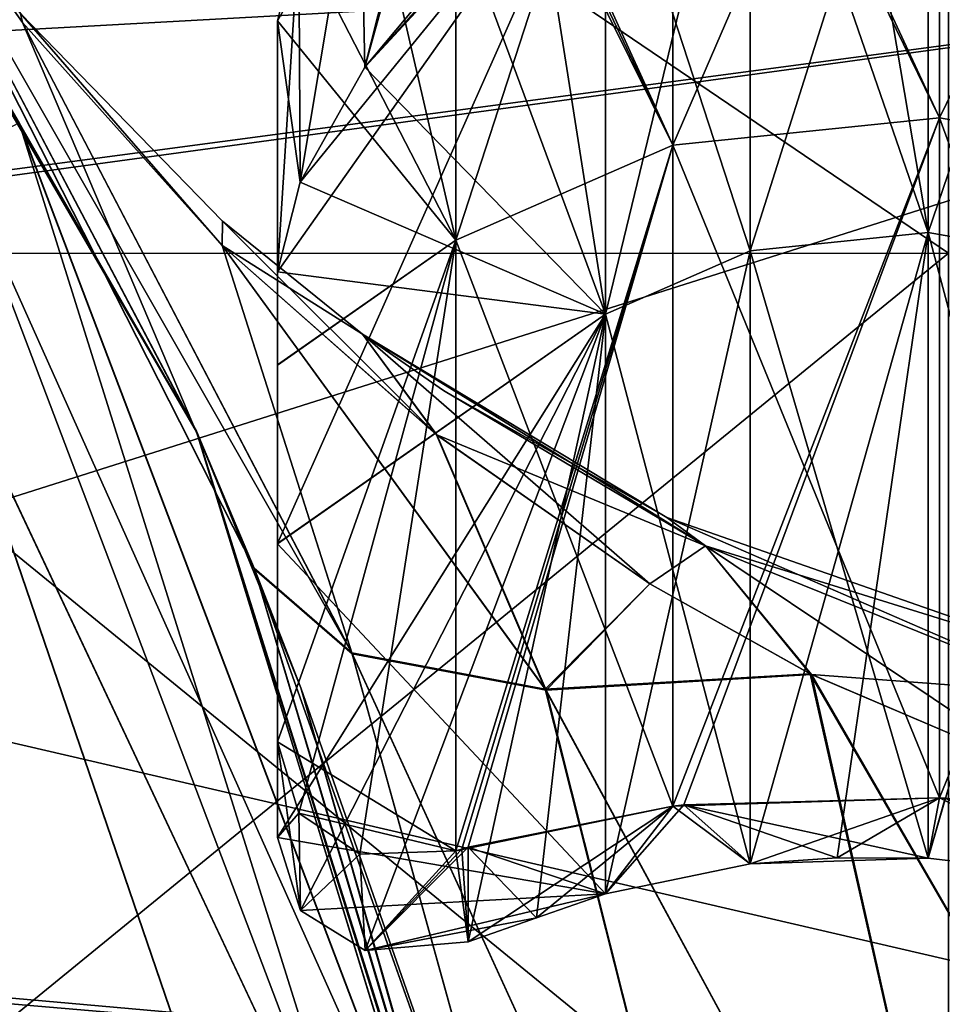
# Model space of a CAD drawing. Header units: metres. Extents: x -46 to 104, y -30 to 30.
# Tile 53 of 127: x 11.45 to 13.81, y 3.75 to 6.27. Entities that reach past the tile are written whole.
import ezdxf

# ---------------------------------------------------------------- set-up
doc = ezdxf.new("R2010")
doc.units = ezdxf.units.M
doc.layers.add('solid_122529', color=7, linetype='CONTINUOUS')

msp = doc.modelspace()

# ---------------------------------------------------------------- linework, layer by layer
at = {"layer": 'solid_122529'}
for points in [[(13.828889, 5.676729, 8.833162), (10.5, 5.675944, 8.833496), (10.5, 7.935764, 6.875546)], [(13.828889, 5.676729, 8.833162), (10.5, 7.935764, 6.875546), (13.828889, 7.93537, 6.876038)], [(13.828889, 7.93537, -6.876038), (10.5, 7.935764, -6.875546), (10.5, 5.675944, -8.833496)], [(10.5, 7.935764, 1093.124512), (10.5, 5.675944, 1091.166504), (13.828889, 7.93537, 1093.123901)], [(10.5, 7.935764, 1106.875488), (13.828889, 7.93537, 1106.876099), (13.828889, 5.676729, 1108.83313)], [(10.5, 5.675944, 1108.833496), (10.5, 7.935764, 1106.875488), (13.828889, 5.676729, 1108.83313)], [(13.828889, 7.93537, -6.876038), (10.5, 5.675944, -8.833496), (13.828889, 5.676729, -8.833162)], [(10.5, 5.675944, 1091.166504), (13.828889, 5.676729, 1091.16687), (13.828889, 7.93537, 1093.123901)], [(11.042269, 6.860634, 558.326111), (11.905275, 5.221534, 550.5), (10.425379, 7.766046, 550.5)], [(11.451614, 6.010271, 550.25), (10.425379, 7.766046, 550.5), (11.905275, 5.221534, 550.5)], [(11.041972, 6.861111, 577.673462), (10.425529, 7.765846, 585.5), (11.906002, 5.219877, 585.5)], [(11.45173, 6.010332, 585.749756), (11.906002, 5.219877, 585.5), (10.425529, 7.765846, 585.5)], [(13.805645, 7.530172, 1106.950195), (13.123723, 7.420087, 1106.892334), (13.123739, 5.952696, 1108.193115)], [(13.805645, 7.530172, 6.950243), (13.123723, 7.420087, 6.892334), (13.123739, 5.952696, 8.193174)], [(13.805645, 7.530172, 1106.950195), (13.123739, 5.952696, 1108.193115), (13.805773, 6.023287, 1108.290283)], [(13.805645, 7.530172, 6.950243), (13.123739, 5.952696, 8.193174), (13.805773, 6.023287, 8.290335)], [(13.152021, 7.430268, 1093.101196), (13.805654, 7.530173, 1093.049805), (13.805773, 6.023279, 1091.709717)], [(13.152021, 7.430268, -6.898814), (13.805654, 7.530173, -6.950243), (13.805773, 6.023279, -8.290341)], [(13.805645, 7.530172, 1106.950195), (13.805773, 6.023287, 1108.290283), (14.467859, 7.380423, 1106.820068)], [(13.805645, 7.530172, 6.950243), (13.805773, 6.023287, 8.290335), (14.467859, 7.380423, 6.820009)], [(13.805654, 7.530173, 1093.049805), (14.467859, 7.380423, 1093.179932), (14.467859, 5.906676, 1091.870117)], [(13.805773, 6.023279, 1091.709717), (13.805654, 7.530173, 1093.049805), (14.467859, 5.906676, 1091.870117)], [(13.805654, 7.530173, -6.950243), (14.467859, 7.380423, -6.820009), (14.467859, 5.906676, -8.129843)], [(13.805773, 6.023279, -8.290341), (13.805654, 7.530173, -6.950243), (14.467859, 5.906676, -8.129843)], [(13.123723, 7.420087, 1106.892334), (12.568792, 7.072639, 1106.659058), (12.568792, 5.709853, 1107.858887)], [(13.123739, 5.952696, 1108.193115), (13.123723, 7.420087, 1106.892334), (12.568792, 5.709853, 1107.858887)], [(13.123723, 7.420087, 6.892334), (12.568792, 7.072639, 6.659061), (12.568792, 5.709853, 7.858938)], [(13.123739, 5.952696, 8.193174), (13.123723, 7.420087, 6.892334), (12.568792, 5.709853, 7.858938)], [(12.59992, 7.103173, 1093.320923), (13.12372, 7.420085, 1093.107666), (13.123739, 5.952688, 1091.806763)], [(12.59992, 7.103173, -6.679036), (13.12372, 7.420085, -6.892332), (13.123739, 5.952688, -8.19318)], [(13.152021, 7.430268, 1093.101196), (13.805773, 6.023279, 1091.709717), (13.12372, 7.420085, 1093.107666)], [(13.152021, 7.430268, -6.898814), (13.805773, 6.023279, -8.290341), (13.12372, 7.420085, -6.892332)], [(13.805773, 6.023279, 1091.709717), (13.123739, 5.952688, 1091.806763), (13.12372, 7.420085, 1093.107666)], [(13.805773, 6.023279, -8.290341), (13.123739, 5.952688, -8.19318), (13.12372, 7.420085, -6.892332)], [(13.805773, 6.023287, 1108.290283), (14.467859, 5.906676, 1108.129883), (14.467859, 7.380423, 1106.820068)], [(13.805773, 6.023287, 8.290335), (14.467859, 5.906676, 8.129843), (14.467859, 7.380423, 6.820009)], [(13.321472, 7.049313, 1093.383423), (13.321779, 5.682841, 1092.178223), (13.776532, 7.122901, 1093.344727)], [(13.321472, 7.049313, -6.616549), (13.321779, 5.682841, -7.821747), (13.776532, 7.122901, -6.655285)], [(13.321526, 7.04933, 1106.616577), (13.543889, 7.107697, 1106.651733), (13.776468, 5.729902, 1107.886475)], [(13.321526, 7.04933, 6.61656), (13.543889, 7.107697, 6.651769), (13.776468, 5.729902, 7.88652)], [(13.321779, 5.682841, 1092.178223), (13.776468, 5.729889, 1092.113525), (13.776532, 7.122901, 1093.344727)], [(13.321779, 5.682841, -7.821747), (13.776468, 5.729889, -7.88653), (13.776532, 7.122901, -6.655285)], [(13.543889, 7.107697, 1106.651733), (13.776591, 7.1229, 1106.655273), (13.776468, 5.729902, 1107.886475)], [(13.543889, 7.107697, 6.651769), (13.776591, 7.1229, 6.655282), (13.776468, 5.729902, 7.88652)], [(13.776532, 7.122901, 1093.344727), (13.776468, 5.729889, 1092.113525), (14.217859, 7.023055, 1093.431519)], [(13.776532, 7.122901, -6.655285), (13.776468, 5.729889, -7.88653), (14.217859, 7.023055, -6.568458)], [(13.776468, 5.729902, 1107.886475), (13.776591, 7.1229, 1106.655273), (14.217859, 5.652158, 1107.779541)], [(13.776468, 5.729902, 7.88652), (13.776591, 7.1229, 6.655282), (14.217859, 5.652158, 7.779528)], [(13.776591, 7.1229, 1106.655273), (14.217859, 7.023055, 1106.568481), (14.217859, 5.652158, 1107.779541)], [(13.776591, 7.1229, 6.655282), (14.217859, 7.023055, 6.568458), (14.217859, 5.652158, 7.779528)], [(12.335656, 6.1527, 1106.092041), (12.584155, 7.088112, 1106.668945), (12.59992, 7.103173, 1106.679077)], [(12.335656, 6.1527, 1106.092041), (12.59992, 7.103173, 1106.679077), (12.59992, 6.469328, 1106.218506)], [(12.335656, 6.1527, 6.092066), (12.584155, 7.088112, 6.668911), (12.59992, 7.103173, 6.679036)], [(12.335656, 6.1527, 6.092066), (12.59992, 7.103173, 6.679036), (12.59992, 6.469328, 6.218521)], [(12.335656, 6.1527, 1106.092041), (12.568792, 7.072639, 1106.659058), (12.584155, 7.088112, 1106.668945)], [(12.335656, 6.1527, 6.092066), (12.568792, 7.072639, 6.659061), (12.584155, 7.088112, 6.668911)], [(12.584159, 7.088115, 1093.331055), (13.123739, 5.952688, 1091.806763), (12.568792, 7.072639, 1093.340942)], [(12.584159, 7.088115, -6.668914), (13.123739, 5.952688, -8.19318), (12.568792, 7.072639, -6.659061)], [(12.584159, 7.088115, 1093.331055), (12.59992, 7.103173, 1093.320923), (13.123739, 5.952688, 1091.806763)], [(12.584159, 7.088115, -6.668914), (12.59992, 7.103173, -6.679036), (13.123739, 5.952688, -8.19318)], [(12.568792, 7.072639, 1106.659058), (12.167589, 6.490548, 1106.570923), (12.113009, 6.270802, 1106.692139)], [(12.568792, 5.709853, 1107.858887), (12.568792, 7.072639, 1106.659058), (12.113009, 6.270802, 1106.692139)], [(12.568792, 7.072639, 6.659061), (12.167589, 6.490548, 6.570977), (12.113009, 6.270802, 6.692105)], [(12.568792, 5.709853, 7.858938), (12.568792, 7.072639, 6.659061), (12.113009, 6.270802, 6.692105)], [(12.335656, 6.1527, 1106.092041), (12.32296, 6.770265, 1106.551514), (12.568792, 7.072639, 1106.659058)], [(12.32296, 6.770265, 1093.448486), (12.568792, 7.072639, 1093.340942), (12.568792, 5.709853, 1092.141113)], [(12.335767, 6.152905, 1093.907837), (12.568792, 7.072639, 1093.340942), (12.32296, 6.770265, 1093.448486)], [(12.335656, 6.1527, 6.092066), (12.32296, 6.770265, 6.551569), (12.568792, 7.072639, 6.659061)], [(12.32296, 6.770265, -6.551569), (12.568792, 7.072639, -6.659061), (12.568792, 5.709853, -7.858938)], [(12.335767, 6.152905, -6.092124), (12.568792, 7.072639, -6.659061), (12.32296, 6.770265, -6.551569)], [(12.335767, 6.152905, 1093.907837), (12.59992, 6.469328, 1093.781494), (12.568792, 7.072639, 1093.340942)], [(12.335767, 6.152905, -6.092124), (12.59992, 6.469328, -6.218521), (12.568792, 7.072639, -6.659061)], [(13.123739, 5.952688, 1091.806763), (12.568792, 5.709853, 1092.141113), (12.568792, 7.072639, 1093.340942)], [(13.123739, 5.952688, -8.19318), (12.568792, 5.709853, -7.858938), (12.568792, 7.072639, -6.659061)], [(13.321779, 5.682829, 1107.821777), (12.951815, 6.81808, 1106.460571), (13.321526, 7.04933, 1106.616577)], [(13.321779, 5.682829, 7.821755), (12.951815, 6.81808, 6.460514), (13.321526, 7.04933, 6.61656)], [(13.321472, 7.049313, 1093.383423), (12.951815, 6.81808, 1093.539429), (12.951815, 5.520942, 1092.401123)], [(13.321472, 7.049313, 1093.383423), (12.951815, 5.520942, 1092.401123), (13.321779, 5.682841, 1092.178223)], [(13.321472, 7.049313, -6.616549), (12.951815, 6.81808, -6.460514), (12.951815, 5.520942, -7.598925)], [(13.321472, 7.049313, -6.616549), (12.951815, 5.520942, -7.598925), (13.321779, 5.682841, -7.821747)], [(13.321779, 5.682829, 1107.821777), (13.321526, 7.04933, 1106.616577), (13.776468, 5.729902, 1107.886475)], [(13.321779, 5.682829, 7.821755), (13.321526, 7.04933, 6.61656), (13.776468, 5.729902, 7.88652)], [(13.776468, 5.729889, 1092.113525), (14.217859, 5.652158, 1092.220459), (14.217859, 7.023055, 1093.431519)], [(13.776468, 5.729889, -7.88653), (14.217859, 5.652158, -7.779528), (14.217859, 7.023055, -6.568458)], [(12.053175, 4.870419, 579.166077), (11.041972, 6.861111, 577.673462), (11.906002, 5.219877, 585.5)], [(12.302857, 4.654203, 578.462646), (11.041972, 6.861111, 577.673462), (12.053175, 4.870419, 579.166077)], [(11.460171, 6.267143, 577.624146), (11.041972, 6.861111, 577.673462), (12.302857, 4.654203, 578.462646)], [(11.455149, 6.290254, 577.521057), (11.041972, 6.861111, 577.673462), (11.460171, 6.267143, 577.624146)], [(11.042269, 6.860634, 558.326111), (12.053984, 4.868415, 556.832764), (11.905275, 5.221534, 550.5)], [(11.46018, 6.267131, 558.375854), (12.053984, 4.868415, 556.832764), (11.042269, 6.860634, 558.326111)], [(11.455194, 6.2902, 558.478943), (11.46018, 6.267131, 558.375854), (11.042269, 6.860634, 558.326111)], [(12.951815, 6.81808, 1093.539429), (12.113009, 5.628923, 1093.774292), (12.113009, 4.933633, 1093.209961)], [(12.170328, 5.858531, 1093.894775), (12.113009, 5.628923, 1093.774292), (12.951815, 6.81808, 1093.539429)], [(12.951815, 5.520942, 1092.401123), (12.951815, 6.81808, 1093.539429), (12.113009, 4.933633, 1093.209961)], [(12.951815, 6.81808, -6.460514), (12.113009, 5.628923, -6.225752), (12.113009, 4.933633, -6.789995)], [(12.170328, 5.858531, -6.105246), (12.113009, 5.628923, -6.225752), (12.951815, 6.81808, -6.460514)], [(12.951815, 5.520942, -7.598925), (12.951815, 6.81808, -6.460514), (12.113009, 4.933633, -6.789995)], [(12.335767, 6.152905, 1093.907837), (12.170328, 5.858531, 1093.894775), (12.951815, 6.81808, 1093.539429)], [(12.335767, 6.152905, -6.092124), (12.170328, 5.858531, -6.105246), (12.951815, 6.81808, -6.460514)], [(12.335767, 6.152905, 1093.907837), (12.951815, 6.81808, 1093.539429), (12.774848, 6.642742, 1093.661133)], [(12.335767, 6.152905, -6.092124), (12.951815, 6.81808, -6.460514), (12.774848, 6.642742, -6.338851)], [(12.774865, 6.642759, 1106.338867), (12.951815, 6.81808, 1106.460571), (12.951815, 5.520942, 1107.598877)], [(12.774865, 6.642759, 6.338863), (12.951815, 6.81808, 6.460514), (12.951815, 5.520942, 7.598925)], [(13.321779, 5.682829, 1107.821777), (12.951815, 5.520942, 1107.598877), (12.951815, 6.81808, 1106.460571)], [(13.321779, 5.682829, 7.821755), (12.951815, 5.520942, 7.598925), (12.951815, 6.81808, 6.460514)], [(12.17034, 5.858582, 1106.105225), (12.167589, 6.490548, 1106.570923), (12.32296, 6.770265, 1106.551514)], [(12.167589, 6.490548, 1093.429077), (12.32296, 6.770265, 1093.448486), (12.568792, 5.709853, 1092.141113)], [(12.170328, 5.858531, 1093.894775), (12.32296, 6.770265, 1093.448486), (12.167589, 6.490548, 1093.429077)], [(12.17034, 5.858582, 6.105258), (12.167589, 6.490548, 6.570977), (12.32296, 6.770265, 6.551569)], [(12.167589, 6.490548, -6.570977), (12.32296, 6.770265, -6.551569), (12.568792, 5.709853, -7.858938)], [(12.170328, 5.858531, -6.105246), (12.32296, 6.770265, -6.551569), (12.167589, 6.490548, -6.570977)], [(12.335767, 6.152905, 1093.907837), (12.32296, 6.770265, 1093.448486), (12.170328, 5.858531, 1093.894775)], [(12.335767, 6.152905, -6.092124), (12.32296, 6.770265, -6.551569), (12.170328, 5.858531, -6.105246)], [(12.17034, 5.858582, 1106.105225), (12.32296, 6.770265, 1106.551514), (12.335656, 6.1527, 1106.092041)], [(12.17034, 5.858582, 6.105258), (12.32296, 6.770265, 6.551569), (12.335656, 6.1527, 6.092066)], [(7.418487, 5.35617, 1088.154663), (6.192521, 6.737092, 1088.881958), (16, 6.499997, 1088.741699)], [(6.215284, 6.716105, 11.130766), (7.437335, 5.329968, 11.857126), (16, 6.499997, 11.258332)], [(12.774848, 6.642742, 1093.661133), (12.59992, 6.469328, 1093.781494), (12.335767, 6.152905, 1093.907837)], [(12.774848, 6.642742, -6.338851), (12.59992, 6.469328, -6.218521), (12.335767, 6.152905, -6.092124)], [(12.59992, 6.469328, 1106.218506), (12.774865, 6.642759, 1106.338867), (12.951815, 5.520942, 1107.598877)], [(12.59992, 6.469328, 6.218521), (12.774865, 6.642759, 6.338863), (12.951815, 5.520942, 7.598925)], [(16, 6.499997, -11.258332), (16, 3.364645, -12.557036), (-40.5, 6.499179, -11.258723)], [(16, 6.499997, 1111.258301), (-40.5, 6.499179, 1111.258667), (-40.5, 3.364976, 1112.556763)], [(16, 3.364645, 1112.557007), (16, 6.499997, 1111.258301), (-40.5, 3.364976, 1112.556763)], [(7.418487, 5.35617, 1088.154663), (16, 6.499997, 1088.741699), (16, 3.364645, 1087.442993)], [(7.437335, 5.329968, 11.857126), (8.21393, 4.0316, 12.359054), (16, 6.499997, 11.258332)], [(8.21393, 4.0316, 12.359054), (16, 3.364645, 12.557036), (16, 6.499997, 11.258332)], [(16, 3.364645, -12.557036), (-40.5, 3.364976, -12.556726), (-40.5, 6.499179, -11.258723)], [(12.167589, 6.490548, 1106.570923), (12.113009, 5.628923, 1106.225708), (12.113009, 6.270802, 1106.692139)], [(12.17034, 5.858582, 1106.105225), (12.113009, 5.628923, 1106.225708), (12.167589, 6.490548, 1106.570923)], [(12.167589, 6.490548, 1093.429077), (12.568792, 5.709853, 1092.141113), (12.113009, 6.270802, 1093.307861)], [(12.170328, 5.858531, 1093.894775), (12.167589, 6.490548, 1093.429077), (12.113009, 6.270802, 1093.307861)], [(12.167589, 6.490548, 6.570977), (12.113009, 5.628923, 6.225752), (12.113009, 6.270802, 6.692105)], [(12.17034, 5.858582, 6.105258), (12.113009, 5.628923, 6.225752), (12.167589, 6.490548, 6.570977)], [(12.167589, 6.490548, -6.570977), (12.568792, 5.709853, -7.858938), (12.113009, 6.270802, -6.692105)], [(12.170328, 5.858531, -6.105246), (12.167589, 6.490548, -6.570977), (12.113009, 6.270802, -6.692105)], [(12.335656, 6.1527, 1106.092041), (12.59992, 6.469328, 1106.218506), (12.951815, 5.520942, 1107.598877)], [(12.335656, 6.1527, 6.092066), (12.59992, 6.469328, 6.218521), (12.951815, 5.520942, 7.598925)], [(11.455149, 6.290254, 577.521057), (11.460171, 6.267143, 577.624146), (11.971358, 5.696148, 577.564026)], [(11.455149, 6.290254, 577.521057), (11.971358, 5.696148, 577.564026), (11.971873, 5.758686, 577.355835)], [(11.455194, 6.2902, 558.478943), (11.455149, 6.290254, 577.521057), (11.971873, 5.758686, 577.355835)], [(11.455194, 6.2902, 558.478943), (11.971381, 5.696125, 558.435974), (11.46018, 6.267131, 558.375854)], [(11.971879, 5.75868, 558.644165), (11.971381, 5.696125, 558.435974), (11.455194, 6.2902, 558.478943)], [(11.971879, 5.75868, 558.644165), (11.455194, 6.2902, 558.478943), (11.971873, 5.758686, 577.355835)], [(11.971358, 5.696148, 577.564026), (11.460171, 6.267143, 577.624146), (12.302857, 4.654203, 578.462646)], [(11.46018, 6.267131, 558.375854), (12.304103, 4.651906, 557.536865), (12.053984, 4.868415, 556.832764)], [(11.46018, 6.267131, 558.375854), (11.971381, 5.696125, 558.435974), (12.304103, 4.651906, 557.536865)], [(12.113009, 6.270802, 1106.692139), (12.113009, 4.933163, 1106.790283), (12.113009, 4.18161, 1107.277344)], [(12.113009, 5.390478, 1107.419556), (12.113009, 6.270802, 1106.692139), (12.113009, 4.18161, 1107.277344)], [(12.113009, 6.270802, 1106.692139), (12.113009, 5.628923, 1106.225708), (12.113009, 4.933163, 1106.790283)], [(12.568792, 5.709853, 1107.858887), (12.113009, 6.270802, 1106.692139), (12.113009, 5.390478, 1107.419556)], [(12.113009, 6.270802, 1093.307861), (12.113009, 4.933633, 1093.209961), (12.113009, 5.628923, 1093.774292)], [(12.170328, 5.858531, 1093.894775), (12.113009, 6.270802, 1093.307861), (12.113009, 5.628923, 1093.774292)], [(12.113009, 6.270802, 1093.307861), (12.113009, 5.390785, 1092.580688), (12.113009, 4.933633, 1093.209961)], [(12.568792, 5.709853, 1092.141113), (12.113009, 5.390785, 1092.580688), (12.113009, 6.270802, 1093.307861)], [(12.113009, 6.270802, 6.692105), (12.113009, 4.933163, 6.790337), (12.113009, 4.18161, 7.277287)], [(12.113009, 5.390478, 7.419525), (12.113009, 6.270802, 6.692105), (12.113009, 4.18161, 7.277287)], [(12.113009, 6.270802, 6.692105), (12.113009, 5.628923, 6.225752), (12.113009, 4.933163, 6.790337)], [(12.568792, 5.709853, 7.858938), (12.113009, 6.270802, 6.692105), (12.113009, 5.390478, 7.419525)], [(12.113009, 6.270802, -6.692105), (12.113009, 4.933633, -6.789995), (12.113009, 5.628923, -6.225752)], [(12.170328, 5.858531, -6.105246), (12.113009, 6.270802, -6.692105), (12.113009, 5.628923, -6.225752)], [(12.113009, 6.270802, -6.692105), (12.113009, 5.390785, -7.419306), (12.113009, 4.933633, -6.789995)], [(12.568792, 5.709853, -7.858938), (12.113009, 5.390785, -7.419306), (12.113009, 6.270802, -6.692105)], [(12.17034, 5.858582, 1106.105225), (12.335656, 6.1527, 1106.092041), (12.951815, 5.520942, 1107.598877)], [(12.17034, 5.858582, 6.105258), (12.335656, 6.1527, 6.092066), (12.951815, 5.520942, 7.598925)], [(13.805773, 6.023287, 1108.290283), (13.123739, 5.952696, 1108.193115), (13.12372, 4.262064, 1109.186768)], [(13.152021, 4.265083, 1109.198486), (13.805773, 6.023287, 1108.290283), (13.12372, 4.262064, 1109.186768)], [(13.805773, 6.023287, 8.290335), (13.123739, 5.952696, 8.193174), (13.12372, 4.262064, 9.186768)], [(13.152021, 4.265083, 9.198456), (13.805773, 6.023287, 8.290335), (13.12372, 4.262064, 9.186768)], [(13.805645, 4.283122, 1090.690674), (13.123739, 5.952688, 1091.806763), (13.805773, 6.023279, 1091.709717)], [(13.805645, 4.283122, -9.309362), (13.123739, 5.952688, -8.19318), (13.805773, 6.023279, -8.290341)], [(13.152021, 4.265083, 1109.198486), (13.805654, 4.283122, 1109.309326), (13.805773, 6.023287, 1108.290283)], [(13.152021, 4.265083, 9.198456), (13.805654, 4.283122, 9.309363), (13.805773, 6.023287, 8.290335)], [(13.805645, 4.283122, 1090.690674), (13.805773, 6.023279, 1091.709717), (14.467859, 4.205538, 1090.873291)], [(13.805645, 4.283122, -9.309362), (13.805773, 6.023279, -8.290341), (14.467859, 4.205538, -9.126698)], [(13.805773, 6.023287, 1108.290283), (13.805654, 4.283122, 1109.309326), (14.467859, 5.906676, 1108.129883)], [(13.805773, 6.023287, 8.290335), (13.805654, 4.283122, 9.309363), (14.467859, 5.906676, 8.129843)], [(13.805773, 6.023279, 1091.709717), (14.467859, 5.906676, 1091.870117), (14.467859, 4.205538, 1090.873291)], [(13.805773, 6.023279, -8.290341), (14.467859, 5.906676, -8.129843), (14.467859, 4.205538, -9.126698)], [(11.289363, 5.925115, 550.066833), (11.451614, 6.010271, 550.25), (12.557202, 3.095073, 550.25)], [(11.45173, 6.010332, 585.749756), (11.289564, 5.92522, 585.932983), (12.379508, 3.051275, 585.932983)], [(12.557202, 3.095073, 550.25), (11.451614, 6.010271, 550.25), (11.905275, 5.221534, 550.5)], [(12.55733, 3.095104, 585.749756), (11.906002, 5.219877, 585.5), (11.45173, 6.010332, 585.749756)], [(12.55733, 3.095104, 585.749756), (11.45173, 6.010332, 585.749756), (12.379508, 3.051275, 585.932983)], [(13.123739, 5.952696, 1108.193115), (12.568792, 5.709853, 1107.858887), (12.568792, 4.147578, 1108.784302)], [(12.584159, 4.152166, 1108.802002), (13.123739, 5.952696, 1108.193115), (12.568792, 4.147578, 1108.784302)], [(13.123739, 5.952696, 8.193174), (12.568792, 5.709853, 7.858938), (12.568792, 4.147578, 8.784243)], [(12.584159, 4.152166, 8.802006), (13.123739, 5.952696, 8.193174), (12.568792, 4.147578, 8.784243)], [(13.123739, 5.952688, 1091.806763), (13.123723, 4.262065, 1090.813232), (12.568792, 5.709853, 1092.141113)], [(13.123739, 5.952688, -8.19318), (13.123723, 4.262065, -9.18677), (12.568792, 5.709853, -7.858938)], [(12.584159, 4.152166, 1108.802002), (12.59992, 4.157139, 1108.819458), (13.123739, 5.952696, 1108.193115)], [(12.584159, 4.152166, 8.802006), (12.59992, 4.157139, 8.819454), (13.123739, 5.952696, 8.193174)], [(12.59992, 4.157139, 1108.819458), (13.12372, 4.262064, 1109.186768), (13.123739, 5.952696, 1108.193115)], [(12.59992, 4.157139, 8.819454), (13.12372, 4.262064, 9.186768), (13.123739, 5.952696, 8.193174)], [(13.805645, 4.283122, 1090.690674), (13.123723, 4.262065, 1090.813232), (13.123739, 5.952688, 1091.806763)], [(13.805645, 4.283122, -9.309362), (13.123723, 4.262065, -9.18677), (13.123739, 5.952688, -8.19318)], [(12.379288, 3.05122, 550.066833), (11.263397, 5.420496, 550), (11.289363, 5.925115, 550.066833)], [(12.379508, 3.051275, 585.932983), (11.289564, 5.92522, 585.932983), (11.264029, 5.419179, 586)], [(12.379288, 3.05122, 550.066833), (11.289363, 5.925115, 550.066833), (12.557202, 3.095073, 550.25)], [(13.805654, 4.283122, 1109.309326), (14.467859, 4.205538, 1109.126709), (14.467859, 5.906676, 1108.129883)], [(13.805654, 4.283122, 9.309363), (14.467859, 4.205538, 9.126698), (14.467859, 5.906676, 8.129843)], [(12.17034, 5.858582, 1106.105225), (12.951815, 5.520942, 1107.598877), (12.113009, 5.628923, 1106.225708)], [(12.17034, 5.858582, 6.105258), (12.951815, 5.520942, 7.598925), (12.113009, 5.628923, 6.225752)], [(11.971873, 5.758686, 577.355835), (11.971358, 5.696148, 577.564026), (12.519756, 5.212021, 577.514771)], [(12.33011, 5.469411, 558.739075), (11.971381, 5.696125, 558.435974), (11.971879, 5.75868, 558.644165)], [(11.971873, 5.758686, 577.355835), (12.519756, 5.212021, 577.514771), (12.330108, 5.469412, 577.260925)], [(11.971879, 5.75868, 558.644165), (11.971873, 5.758686, 577.355835), (12.330108, 5.469412, 577.260925)], [(12.33011, 5.469411, 558.739075), (11.971879, 5.75868, 558.644165), (12.330108, 5.469412, 577.260925)], [(13.321526, 4.11436, 1091.251099), (13.543889, 4.129809, 1091.184692), (13.776468, 5.729889, 1092.113525)], [(13.321779, 5.682841, 1092.178223), (13.321526, 4.11436, 1091.251099), (13.776468, 5.729889, 1092.113525)], [(13.321526, 4.11436, -8.748941), (13.543889, 4.129809, -8.815331), (13.776468, 5.729889, -7.88653)], [(13.321779, 5.682841, -7.821747), (13.321526, 4.11436, -8.748941), (13.776468, 5.729889, -7.88653)], [(13.321779, 5.682829, 1107.821777), (13.776468, 5.729902, 1107.886475), (13.776532, 4.128455, 1108.830933)], [(13.321779, 5.682829, 7.821755), (13.776468, 5.729902, 7.88652), (13.776532, 4.128455, 8.830877)], [(13.543889, 4.129809, 1091.184692), (13.776591, 4.128453, 1091.169067), (13.776468, 5.729889, 1092.113525)], [(13.543889, 4.129809, -8.815331), (13.776591, 4.128453, -8.830876), (13.776468, 5.729889, -7.88653)], [(13.776468, 5.729902, 1107.886475), (14.217859, 5.652158, 1107.779541), (14.217859, 4.076731, 1108.709106)], [(13.776532, 4.128455, 1108.830933), (13.776468, 5.729902, 1107.886475), (14.217859, 4.076731, 1108.709106)], [(13.776468, 5.729902, 7.88652), (14.217859, 5.652158, 7.779528), (14.217859, 4.076731, 8.709087)], [(13.776532, 4.128455, 8.830877), (13.776468, 5.729902, 7.88652), (14.217859, 4.076731, 8.709087)], [(13.776468, 5.729889, 1092.113525), (13.776591, 4.128453, 1091.169067), (14.217859, 5.652158, 1092.220459)], [(13.776468, 5.729889, -7.88653), (13.776591, 4.128453, -8.830876), (14.217859, 5.652158, -7.779528)], [(11.971358, 5.696148, 577.564026), (12.302857, 4.654203, 578.462646), (12.797495, 4.560974, 577.881775)], [(12.519756, 5.212021, 577.514771), (11.971358, 5.696148, 577.564026), (12.797495, 4.560974, 577.881775)], [(11.971381, 5.696125, 558.435974), (12.799643, 4.558858, 558.118286), (12.304103, 4.651906, 557.536865)], [(11.971381, 5.696125, 558.435974), (12.519785, 5.211999, 558.485229), (12.799643, 4.558858, 558.118286)], [(12.33011, 5.469411, 558.739075), (12.519785, 5.211999, 558.485229), (11.971381, 5.696125, 558.435974)], [(12.568792, 5.709853, 1107.858887), (12.113009, 5.390478, 1107.419556), (12.113009, 4.426786, 1108.03186)], [(12.167589, 4.24368, 1108.203369), (12.568792, 5.709853, 1107.858887), (12.113009, 4.426786, 1108.03186)], [(12.568792, 5.709853, 1092.141113), (12.113009, 4.426786, 1091.96814), (12.113009, 5.390785, 1092.580688)], [(12.568792, 5.709853, 1092.141113), (12.568792, 4.147578, 1091.215698), (12.113009, 4.426786, 1091.96814)], [(12.568792, 5.709853, 7.858938), (12.113009, 5.390478, 7.419525), (12.113009, 4.426786, 8.031862)], [(12.167589, 4.24368, 8.203422), (12.568792, 5.709853, 7.858938), (12.113009, 4.426786, 8.031862)], [(12.568792, 5.709853, -7.858938), (12.113009, 4.426786, -8.031862), (12.113009, 5.390785, -7.419306)], [(12.568792, 5.709853, -7.858938), (12.568792, 4.147578, -8.784243), (12.113009, 4.426786, -8.031862)], [(12.167589, 4.24368, 1108.203369), (12.32296, 4.138785, 1108.463501), (12.568792, 5.709853, 1107.858887)], [(12.167589, 4.24368, 8.203422), (12.32296, 4.138785, 8.46345), (12.568792, 5.709853, 7.858938)], [(12.32296, 4.138785, 1108.463501), (12.568792, 4.147578, 1108.784302), (12.568792, 5.709853, 1107.858887)], [(12.32296, 4.138785, 8.46345), (12.568792, 4.147578, 8.784243), (12.568792, 5.709853, 7.858938)], [(13.123723, 4.262065, 1090.813232), (12.568792, 4.147578, 1091.215698), (12.568792, 5.709853, 1092.141113)], [(13.123723, 4.262065, -9.18677), (12.568792, 4.147578, -8.784243), (12.568792, 5.709853, -7.858938)], [(13.828889, 2.958192, 10.074677), (10.5, 5.675944, 8.833496), (13.828889, 5.676729, 8.833162)], [(13.828889, 5.676729, -8.833162), (10.5, 5.675944, -8.833496), (10.5, 2.958702, -10.074323)], [(13.828889, 5.676729, -8.833162), (10.5, 2.958702, -10.074323), (13.828889, 2.958192, -10.074677)], [(10.5, 2.958702, 1089.925659), (13.828889, 2.958192, 1089.925293), (13.828889, 5.676729, 1091.16687)], [(10.5, 5.675944, 1091.166504), (10.5, 2.958702, 1089.925659), (13.828889, 5.676729, 1091.16687)], [(10.5, 5.675944, 1108.833496), (13.828889, 5.676729, 1108.83313), (13.828889, 2.958192, 1110.074707)], [(13.828889, 2.958192, 10.074677), (10.5, 2.958702, 10.074323), (10.5, 5.675944, 8.833496)], [(10.5, 2.958702, 1110.074341), (10.5, 5.675944, 1108.833496), (13.828889, 2.958192, 1110.074707)], [(13.321779, 5.682841, 1092.178223), (12.951815, 5.520942, 1092.401123), (12.951815, 4.037411, 1091.519165)], [(13.321779, 5.682841, 1092.178223), (12.951815, 4.037411, 1091.519165), (13.321526, 4.11436, 1091.251099)], [(13.321779, 5.682841, -7.821747), (12.951815, 5.520942, -7.598925), (12.951815, 4.037411, -8.480788)], [(13.321779, 5.682841, -7.821747), (12.951815, 4.037411, -8.480788), (13.321526, 4.11436, -8.748941)], [(13.321472, 4.114355, 1108.748901), (12.951815, 5.520942, 1107.598877), (13.321779, 5.682829, 1107.821777)], [(13.321472, 4.114355, 8.74892), (12.951815, 5.520942, 7.598925), (13.321779, 5.682829, 7.821755)], [(13.321472, 4.114355, 1108.748901), (13.321779, 5.682829, 1107.821777), (13.776532, 4.128455, 1108.830933)], [(13.321472, 4.114355, 8.74892), (13.321779, 5.682829, 7.821755), (13.776532, 4.128455, 8.830877)], [(13.776591, 4.128453, 1091.169067), (14.217859, 4.076731, 1091.290894), (14.217859, 5.652158, 1092.220459)], [(13.776591, 4.128453, -8.830876), (14.217859, 4.076731, -8.709087), (14.217859, 5.652158, -7.779528)], [(12.951815, 5.520942, 1107.598877), (12.113009, 4.933163, 1106.790283), (12.113009, 5.628923, 1106.225708)], [(12.951815, 5.520942, 7.598925), (12.113009, 4.933163, 6.790337), (12.113009, 5.628923, 6.225752)], [(12.951815, 5.520942, 1107.598877), (12.951815, 4.037411, 1108.480835), (12.113009, 4.933163, 1106.790283)], [(12.951815, 5.520942, 1092.401123), (12.113009, 4.933633, 1093.209961), (12.113009, 4.18161, 1092.722656)], [(12.171475, 3.994546, 1092.539185), (12.951815, 5.520942, 1092.401123), (12.113009, 4.18161, 1092.722656)], [(12.951815, 5.520942, 7.598925), (12.951815, 4.037411, 8.480788), (12.113009, 4.933163, 6.790337)], [(12.951815, 5.520942, -7.598925), (12.113009, 4.933633, -6.789995), (12.113009, 4.18161, -7.277287)], [(12.171475, 3.994546, -7.460824), (12.951815, 5.520942, -7.598925), (12.113009, 4.18161, -7.277287)], [(12.171475, 3.994546, 1092.539185), (12.336622, 3.892391, 1092.264526), (12.951815, 5.520942, 1092.401123)], [(12.171475, 3.994546, -7.460824), (12.336622, 3.892391, -7.735522), (12.951815, 5.520942, -7.598925)], [(12.336622, 3.892391, 1092.264526), (12.59992, 3.915032, 1091.925659), (12.951815, 5.520942, 1092.401123)], [(12.336622, 3.892391, -7.735522), (12.59992, 3.915032, -8.074326), (12.951815, 5.520942, -7.598925)], [(12.59992, 3.915032, 1091.925659), (12.774865, 3.975892, 1091.723511), (12.951815, 5.520942, 1092.401123)], [(12.59992, 3.915032, -8.074326), (12.774865, 3.975892, -8.276456), (12.951815, 5.520942, -7.598925)], [(12.774865, 3.975892, 1091.723511), (12.951815, 4.037411, 1091.519165), (12.951815, 5.520942, 1092.401123)], [(12.774865, 3.975892, -8.276456), (12.951815, 4.037411, -8.480788), (12.951815, 5.520942, -7.598925)], [(13.321472, 4.114355, 1108.748901), (12.951815, 4.037411, 1108.480835), (12.951815, 5.520942, 1107.598877)], [(13.321472, 4.114355, 8.74892), (12.951815, 4.037411, 8.480788), (12.951815, 5.520942, 7.598925)], [(12.330108, 5.469412, 577.260925), (12.519756, 5.212021, 577.514771), (13.065205, 4.830807, 577.492554)], [(13.207299, 4.927977, 577.257629), (12.330108, 5.469412, 577.260925), (13.065205, 4.830807, 577.492554)], [(12.33011, 5.469411, 558.739075), (12.330108, 5.469412, 577.260925), (12.537071, 5.325371, 577.21344)], [(13.207299, 4.927977, 577.257629), (12.537071, 5.325371, 577.21344), (12.330108, 5.469412, 577.260925)], [(13.207303, 4.927974, 558.742371), (12.519785, 5.211999, 558.485229), (12.33011, 5.469411, 558.739075)], [(12.537098, 5.325354, 558.78656), (12.33011, 5.469411, 558.739075), (12.537071, 5.325371, 577.21344)], [(13.108043, 5.000675, 558.882324), (12.33011, 5.469411, 558.739075), (12.537098, 5.325354, 558.78656)], [(13.207303, 4.927974, 558.742371), (12.33011, 5.469411, 558.739075), (13.108043, 5.000675, 558.882324)], [(11.263397, 5.420496, 550), (12.224919, 2.60877, 550), (10.460439, 4.777542, 550)], [(12.225873, 2.604322, 586), (11.264029, 5.419179, 586), (11.033828, 3.24064, 586)], [(12.379288, 3.05122, 550.066833), (12.224919, 2.60877, 550), (11.263397, 5.420496, 550)], [(12.379508, 3.051275, 585.932983), (11.264029, 5.419179, 586), (12.225873, 2.604322, 586)], [(12.113009, 5.390785, 1092.580688), (12.113009, 4.18161, 1092.722656), (12.113009, 4.933633, 1093.209961)], [(12.113009, 5.390785, 1092.580688), (12.113009, 4.426786, 1091.96814), (12.113009, 4.18161, 1092.722656)], [(12.113009, 5.390785, -7.419306), (12.113009, 4.18161, -7.277287), (12.113009, 4.933633, -6.789995)], [(12.113009, 5.390785, -7.419306), (12.113009, 4.426786, -8.031862), (12.113009, 4.18161, -7.277287)], [(12.113009, 4.426786, 1108.03186), (12.113009, 5.390478, 1107.419556), (12.113009, 4.18161, 1107.277344)], [(12.113009, 4.426786, 8.031862), (12.113009, 5.390478, 7.419525), (12.113009, 4.18161, 7.277287)], [(8.201119, 4.057607, 1087.649414), (7.418487, 5.35617, 1088.154663), (16, 3.364645, 1087.442993)], [(12.537098, 5.325354, 558.78656), (12.537071, 5.325371, 577.21344), (13.108023, 5.000684, 577.117676)], [(13.207299, 4.927977, 577.257629), (13.108023, 5.000684, 577.117676), (12.537071, 5.325371, 577.21344)], [(13.108043, 5.000675, 558.882324), (12.537098, 5.325354, 558.78656), (13.108023, 5.000684, 577.117676)], [(12.747908, 2.547715, 555.85022), (12.755357, 2.510155, 550.5), (11.905275, 5.221534, 550.5)], [(12.557202, 3.095073, 550.25), (11.905275, 5.221534, 550.5), (12.755357, 2.510155, 550.5)], [(12.172297, 4.564557, 556.664001), (12.747908, 2.547715, 555.85022), (11.905275, 5.221534, 550.5)], [(12.053984, 4.868415, 556.832764), (12.172297, 4.564557, 556.664001), (11.905275, 5.221534, 550.5)], [(12.053175, 4.870419, 579.166077), (11.906002, 5.219877, 585.5), (12.756249, 2.505614, 585.5)], [(12.55733, 3.095104, 585.749756), (12.756249, 2.505614, 585.5), (11.906002, 5.219877, 585.5)], [(12.519756, 5.212021, 577.514771), (12.797495, 4.560974, 577.881775), (13.065205, 4.830807, 577.492554)], [(12.519785, 5.211999, 558.485229), (13.065228, 4.830792, 558.507446), (12.799643, 4.558858, 558.118286)], [(13.207303, 4.927974, 558.742371), (13.065228, 4.830792, 558.507446), (12.519785, 5.211999, 558.485229)], [(13.108043, 5.000675, 558.882324), (13.108023, 5.000684, 577.117676), (14.191485, 4.621915, 577.105469)], [(14.147252, 4.548684, 577.377197), (14.191485, 4.621915, 577.105469), (13.108023, 5.000684, 577.117676)], [(13.207299, 4.927977, 577.257629), (14.147252, 4.548684, 577.377197), (13.108023, 5.000684, 577.117676)], [(14.191485, 4.621915, 558.894531), (13.108043, 5.000675, 558.882324), (14.191485, 4.621915, 577.105469)], [(13.207303, 4.927974, 558.742371), (13.108043, 5.000675, 558.882324), (14.191485, 4.621915, 558.894531)], [(12.951815, 4.037411, 1108.480835), (12.113009, 4.18161, 1107.277344), (12.113009, 4.933163, 1106.790283)], [(12.951815, 4.037411, 8.480788), (12.113009, 4.18161, 7.277287), (12.113009, 4.933163, 6.790337)], [(13.207299, 4.927977, 577.257629), (13.065205, 4.830807, 577.492554), (13.47485, 4.600563, 577.499939)], [(13.207303, 4.927974, 558.742371), (13.478186, 4.598875, 558.499878), (13.065228, 4.830792, 558.507446)], [(13.207299, 4.927977, 577.257629), (13.47485, 4.600563, 577.499939), (14.081933, 4.340775, 577.56073)], [(13.207299, 4.927977, 577.257629), (14.081933, 4.340775, 577.56073), (14.147252, 4.548684, 577.377197)], [(13.207303, 4.927974, 558.742371), (14.147251, 4.548669, 558.622803), (13.478186, 4.598875, 558.499878)], [(13.207303, 4.927974, 558.742371), (14.191485, 4.621915, 558.894531), (14.147251, 4.548669, 558.622803)], [(12.172282, 4.564598, 579.335999), (12.053175, 4.870419, 579.166077), (12.756249, 2.505614, 585.5)], [(12.920993, 2.425093, 579.415771), (12.053175, 4.870419, 579.166077), (12.172282, 4.564598, 579.335999)], [(12.302857, 4.654203, 578.462646), (12.053175, 4.870419, 579.166077), (12.920993, 2.425093, 579.415771)], [(12.053984, 4.868415, 556.832764), (12.747908, 2.547715, 555.85022), (12.172297, 4.564557, 556.664001)], [(12.921437, 2.422732, 556.583557), (12.747908, 2.547715, 555.85022), (12.053984, 4.868415, 556.832764)], [(12.921437, 2.422732, 556.583557), (12.053984, 4.868415, 556.832764), (12.304103, 4.651906, 557.536865)], [(13.065205, 4.830807, 577.492554), (12.797495, 4.560974, 577.881775), (13.47485, 4.600563, 577.499939)], [(13.065228, 4.830792, 558.507446), (13.478186, 4.598875, 558.499878), (12.799643, 4.558858, 558.118286)], [(12.224919, 2.60877, 550), (11.033828, 3.24064, 550), (10.460439, 4.777542, 550)], [(12.302857, 4.654203, 578.462646), (12.920993, 2.425093, 579.415771), (13.352209, 2.361413, 578.798523)], [(12.797495, 4.560974, 577.881775), (12.302857, 4.654203, 578.462646), (13.352209, 2.361413, 578.798523)], [(13.352656, 2.359102, 557.200867), (12.304103, 4.651906, 557.536865), (12.799643, 4.558858, 558.118286)], [(13.352656, 2.359102, 557.200867), (12.921437, 2.422732, 556.583557), (12.304103, 4.651906, 557.536865)], [(13.47485, 4.600563, 577.499939), (12.797495, 4.560974, 577.881775), (13.976469, 2.383459, 578.373413)], [(13.976968, 2.381131, 557.626038), (12.799643, 4.558858, 558.118286), (13.478186, 4.598875, 558.499878)], [(13.47485, 4.600563, 577.499939), (14.709071, 2.469424, 578.205505), (14.081933, 4.340775, 577.56073)], [(13.47485, 4.600563, 577.499939), (13.976469, 2.383459, 578.373413), (14.709071, 2.469424, 578.205505)], [(13.478186, 4.598875, 558.499878), (14.081931, 4.340775, 558.43927), (14.709614, 2.467135, 557.793945)], [(14.147251, 4.548669, 558.622803), (14.081931, 4.340775, 558.43927), (13.478186, 4.598875, 558.499878)], [(13.976968, 2.381131, 557.626038), (13.478186, 4.598875, 558.499878), (14.709614, 2.467135, 557.793945)], [(12.747436, 2.550077, 580.149109), (12.172282, 4.564598, 579.335999), (12.756249, 2.505614, 585.5)], [(12.920993, 2.425093, 579.415771), (12.172282, 4.564598, 579.335999), (12.747436, 2.550077, 580.149109)], [(12.797495, 4.560974, 577.881775), (13.352209, 2.361413, 578.798523), (13.976469, 2.383459, 578.373413)], [(13.976968, 2.381131, 557.626038), (13.352656, 2.359102, 557.200867), (12.799643, 4.558858, 558.118286)], [(12.171475, 3.994546, 1107.460815), (12.113009, 4.426786, 1108.03186), (12.113009, 4.18161, 1107.277344)], [(12.171475, 3.994546, 1107.460815), (12.167589, 4.24368, 1108.203369), (12.113009, 4.426786, 1108.03186)], [(12.167589, 4.24368, 1091.796631), (12.113009, 4.18161, 1092.722656), (12.113009, 4.426786, 1091.96814)], [(12.568792, 4.147578, 1091.215698), (12.167589, 4.24368, 1091.796631), (12.113009, 4.426786, 1091.96814)], [(12.171475, 3.994546, 7.460824), (12.113009, 4.426786, 8.031862), (12.113009, 4.18161, 7.277287)], [(12.171475, 3.994546, 7.460824), (12.167589, 4.24368, 8.203422), (12.113009, 4.426786, 8.031862)], [(12.167589, 4.24368, -8.203422), (12.113009, 4.18161, -7.277287), (12.113009, 4.426786, -8.031862)], [(12.568792, 4.147578, -8.784243), (12.167589, 4.24368, -8.203422), (12.113009, 4.426786, -8.031862)], [(13.151624, 4.265043, 1090.801758), (13.123723, 4.262065, 1090.813232), (13.805645, 4.283122, 1090.690674)], [(13.151624, 4.265043, -9.198298), (13.123723, 4.262065, -9.18677), (13.805645, 4.283122, -9.309362)], [(13.321526, 4.11436, 1091.251099), (13.151624, 4.265043, 1090.801758), (13.805645, 4.283122, 1090.690674)], [(13.321526, 4.11436, -8.748941), (13.151624, 4.265043, -9.198298), (13.805645, 4.283122, -9.309362)], [(13.776532, 4.128455, 1108.830933), (13.805654, 4.283122, 1109.309326), (13.152021, 4.265083, 1109.198486)], [(13.776532, 4.128455, 8.830877), (13.805654, 4.283122, 9.309363), (13.152021, 4.265083, 9.198456)], [(13.321526, 4.11436, 1091.251099), (13.805645, 4.283122, 1090.690674), (13.543889, 4.129809, 1091.184692)], [(13.321526, 4.11436, -8.748941), (13.805645, 4.283122, -9.309362), (13.543889, 4.129809, -8.815331)], [(13.543889, 4.129809, 1091.184692), (13.805645, 4.283122, 1090.690674), (13.776591, 4.128453, 1091.169067)], [(13.543889, 4.129809, -8.815331), (13.805645, 4.283122, -9.309362), (13.776591, 4.128453, -8.830876)], [(13.776532, 4.128455, 1108.830933), (14.217859, 4.076731, 1108.709106), (13.805654, 4.283122, 1109.309326)], [(13.776532, 4.128455, 8.830877), (14.217859, 4.076731, 8.709087), (13.805654, 4.283122, 9.309363)], [(13.776591, 4.128453, 1091.169067), (13.805645, 4.283122, 1090.690674), (13.819984, 4.282494, 1090.691406)], [(13.776591, 4.128453, -8.830876), (13.805645, 4.283122, -9.309362), (13.819984, 4.282494, -9.308644)], [(13.819984, 4.282494, 1090.691406), (13.805645, 4.283122, 1090.690674), (14.467859, 4.205538, 1090.873291)], [(13.819984, 4.282494, -9.308644), (13.805645, 4.283122, -9.309362), (14.467859, 4.205538, -9.126698)], [(13.805654, 4.283122, 1109.309326), (13.82039, 4.282476, 1109.308594), (14.467859, 4.205538, 1109.126709)], [(14.217859, 4.076731, 1108.709106), (13.82039, 4.282476, 1109.308594), (13.805654, 4.283122, 1109.309326)], [(13.805654, 4.283122, 9.309363), (13.82039, 4.282476, 9.308624), (14.467859, 4.205538, 9.126698)], [(14.217859, 4.076731, 8.709087), (13.82039, 4.282476, 9.308624), (13.805654, 4.283122, 9.309363)], [(13.123723, 4.262065, 1090.813232), (12.584155, 4.152164, 1091.197998), (12.568792, 4.147578, 1091.215698)], [(13.123723, 4.262065, -9.18677), (12.584155, 4.152164, -8.802002), (12.568792, 4.147578, -8.784243)], [(13.123723, 4.262065, 1090.813232), (12.59992, 4.157139, 1091.180542), (12.584155, 4.152164, 1091.197998)], [(13.123723, 4.262065, -9.18677), (12.59992, 4.157139, -8.819454), (12.584155, 4.152164, -8.802002)], [(12.59992, 3.915032, 1091.925659), (12.59992, 4.157139, 1091.180542), (13.123723, 4.262065, 1090.813232)], [(12.59992, 3.915032, 1091.925659), (13.123723, 4.262065, 1090.813232), (12.774865, 3.975892, 1091.723511)], [(12.59992, 3.915032, -8.074326), (12.59992, 4.157139, -8.819454), (13.123723, 4.262065, -9.18677)], [(12.59992, 3.915032, -8.074326), (13.123723, 4.262065, -9.18677), (12.774865, 3.975892, -8.276456)], [(12.951815, 4.037411, 1108.480835), (13.12372, 4.262064, 1109.186768), (12.59992, 4.157139, 1108.819458)], [(12.951815, 4.037411, 8.480788), (13.12372, 4.262064, 9.186768), (12.59992, 4.157139, 8.819454)], [(12.774865, 3.975892, 1091.723511), (13.123723, 4.262065, 1090.813232), (12.951815, 4.037411, 1091.519165)], [(12.774865, 3.975892, -8.276456), (13.123723, 4.262065, -9.18677), (12.951815, 4.037411, -8.480788)], [(12.951815, 4.037411, 1091.519165), (13.123723, 4.262065, 1090.813232), (13.151624, 4.265043, 1090.801758)], [(13.321526, 4.11436, 1091.251099), (12.951815, 4.037411, 1091.519165), (13.151624, 4.265043, 1090.801758)], [(12.951815, 4.037411, -8.480788), (13.123723, 4.262065, -9.18677), (13.151624, 4.265043, -9.198298)], [(13.321526, 4.11436, -8.748941), (12.951815, 4.037411, -8.480788), (13.151624, 4.265043, -9.198298)], [(13.321472, 4.114355, 1108.748901), (13.12372, 4.262064, 1109.186768), (12.951815, 4.037411, 1108.480835)], [(13.321472, 4.114355, 8.74892), (13.12372, 4.262064, 9.186768), (12.951815, 4.037411, 8.480788)], [(13.321472, 4.114355, 1108.748901), (13.152021, 4.265083, 1109.198486), (13.12372, 4.262064, 1109.186768)], [(13.321472, 4.114355, 8.74892), (13.152021, 4.265083, 9.198456), (13.12372, 4.262064, 9.186768)], [(13.543326, 4.129791, 1108.815186), (13.776532, 4.128455, 1108.830933), (13.152021, 4.265083, 1109.198486)], [(13.321472, 4.114355, 1108.748901), (13.543326, 4.129791, 1108.815186), (13.152021, 4.265083, 1109.198486)], [(13.543326, 4.129791, 8.815229), (13.776532, 4.128455, 8.830877), (13.152021, 4.265083, 9.198456)], [(13.321472, 4.114355, 8.74892), (13.543326, 4.129791, 8.815229), (13.152021, 4.265083, 9.198456)], [(13.776591, 4.128453, 1091.169067), (13.819984, 4.282494, 1090.691406), (14.217859, 4.076731, 1091.290894)], [(13.776591, 4.128453, -8.830876), (13.819984, 4.282494, -9.308644), (14.217859, 4.076731, -8.709087)], [(12.171475, 3.994546, 1092.539185), (12.113009, 4.18161, 1092.722656), (12.167589, 4.24368, 1091.796631)], [(12.171475, 3.994546, -7.460824), (12.113009, 4.18161, -7.277287), (12.167589, 4.24368, -8.203422)], [(12.171475, 3.994546, 1107.460815), (12.32296, 4.138785, 1108.463501), (12.167589, 4.24368, 1108.203369)], [(12.568792, 4.147578, 1091.215698), (12.32296, 4.138785, 1091.536499), (12.167589, 4.24368, 1091.796631)], [(12.171475, 3.994546, 1092.539185), (12.167589, 4.24368, 1091.796631), (12.32296, 4.138785, 1091.536499)], [(12.171475, 3.994546, 7.460824), (12.32296, 4.138785, 8.46345), (12.167589, 4.24368, 8.203422)], [(12.568792, 4.147578, -8.784243), (12.32296, 4.138785, -8.46345), (12.167589, 4.24368, -8.203422)], [(12.171475, 3.994546, -7.460824), (12.167589, 4.24368, -8.203422), (12.32296, 4.138785, -8.46345)], [(12.171475, 3.994546, 1107.460815), (12.113009, 4.18161, 1107.277344), (12.951815, 4.037411, 1108.480835)], [(12.171475, 3.994546, 7.460824), (12.113009, 4.18161, 7.277287), (12.951815, 4.037411, 8.480788)], [(12.336622, 3.892391, 1092.264526), (12.584155, 4.152164, 1091.197998), (12.59992, 4.157139, 1091.180542)], [(12.336622, 3.892391, 1092.264526), (12.59992, 4.157139, 1091.180542), (12.59992, 3.915032, 1091.925659)], [(12.336622, 3.892391, -7.735522), (12.584155, 4.152164, -8.802002), (12.59992, 4.157139, -8.819454)], [(12.336622, 3.892391, -7.735522), (12.59992, 4.157139, -8.819454), (12.59992, 3.915032, -8.074326)], [(12.59992, 3.915032, 1108.074341), (12.59992, 4.157139, 1108.819458), (12.584159, 4.152166, 1108.802002)], [(12.59992, 3.915032, 8.074326), (12.59992, 4.157139, 8.819454), (12.584159, 4.152166, 8.802006)], [(12.774848, 3.975885, 1108.276489), (12.59992, 4.157139, 1108.819458), (12.59992, 3.915032, 1108.074341)], [(12.951815, 4.037411, 1108.480835), (12.59992, 4.157139, 1108.819458), (12.774848, 3.975885, 1108.276489)], [(12.774848, 3.975885, 8.276436), (12.59992, 4.157139, 8.819454), (12.59992, 3.915032, 8.074326)], [(12.951815, 4.037411, 8.480788), (12.59992, 4.157139, 8.819454), (12.774848, 3.975885, 8.276436)], [(12.336622, 3.892391, 1107.735474), (12.32296, 4.138785, 1108.463501), (12.171475, 3.994546, 1107.460815)], [(12.171475, 3.994546, 1092.539185), (12.32296, 4.138785, 1091.536499), (12.336622, 3.892391, 1092.264526)], [(12.336622, 3.892391, 7.735522), (12.32296, 4.138785, 8.46345), (12.171475, 3.994546, 7.460824)], [(12.171475, 3.994546, -7.460824), (12.32296, 4.138785, -8.46345), (12.336622, 3.892391, -7.735522)], [(12.336622, 3.892391, 1107.735474), (12.568792, 4.147578, 1108.784302), (12.32296, 4.138785, 1108.463501)], [(12.336622, 3.892391, 1092.264526), (12.32296, 4.138785, 1091.536499), (12.568792, 4.147578, 1091.215698)], [(12.336622, 3.892391, 7.735522), (12.568792, 4.147578, 8.784243), (12.32296, 4.138785, 8.46345)], [(12.336622, 3.892391, -7.735522), (12.32296, 4.138785, -8.46345), (12.568792, 4.147578, -8.784243)], [(12.336622, 3.892391, 1092.264526), (12.568792, 4.147578, 1091.215698), (12.584155, 4.152164, 1091.197998)], [(12.336622, 3.892391, -7.735522), (12.568792, 4.147578, -8.784243), (12.584155, 4.152164, -8.802002)], [(12.336622, 3.892391, 1107.735474), (12.59992, 3.915032, 1108.074341), (12.568792, 4.147578, 1108.784302)], [(12.336622, 3.892391, 7.735522), (12.59992, 3.915032, 8.074326), (12.568792, 4.147578, 8.784243)], [(12.59992, 3.915032, 1108.074341), (12.584159, 4.152166, 1108.802002), (12.568792, 4.147578, 1108.784302)], [(12.59992, 3.915032, 8.074326), (12.584159, 4.152166, 8.802006), (12.568792, 4.147578, 8.784243)], [(13.321472, 4.114355, 1108.748901), (13.776532, 4.128455, 1108.830933), (13.543326, 4.129791, 1108.815186)], [(13.321472, 4.114355, 8.74892), (13.776532, 4.128455, 8.830877), (13.543326, 4.129791, 8.815229)], [(8.717191, 2.781184, 1087.301025), (8.201119, 4.057607, 1087.649414), (16, 3.364645, 1087.442993)], [(8.21393, 4.0316, 12.359054), (8.723456, 2.761495, 12.703312), (16, 3.364645, 12.557036)], [(12.336622, 3.892391, 1107.735474), (12.171475, 3.994546, 1107.460815), (12.951815, 4.037411, 1108.480835)], [(12.336622, 3.892391, 7.735522), (12.171475, 3.994546, 7.460824), (12.951815, 4.037411, 8.480788)], [(12.336622, 3.892391, 1107.735474), (12.951815, 4.037411, 1108.480835), (12.774848, 3.975885, 1108.276489)], [(12.336622, 3.892391, 7.735522), (12.951815, 4.037411, 8.480788), (12.774848, 3.975885, 8.276436)], [(12.774848, 3.975885, 1108.276489), (12.59992, 3.915032, 1108.074341), (12.336622, 3.892391, 1107.735474)], [(12.774848, 3.975885, 8.276436), (12.59992, 3.915032, 8.074326), (12.336622, 3.892391, 7.735522)]]:
    msp.add_3dface(points, dxfattribs=at)

doc.saveas('drawing.dxf')
